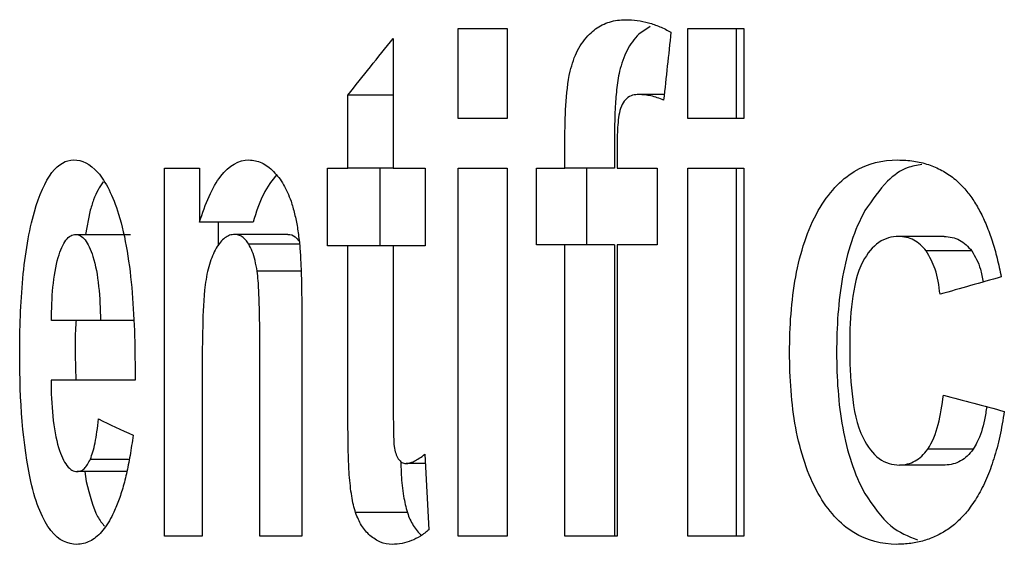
# Model space of a CAD drawing. Header units: inches. Extents: x 0.4 to 16.4, y 0.2 to 10.8.
# Tile 7 of 27: x 4.4403 to 4.6092, y 4.8626 to 4.9526. Entities that reach past the tile are written whole.
import ezdxf

# ---------------------------------------------------------------- set-up
doc = ezdxf.new("R2010")
doc.units = ezdxf.units.IN
doc.header["$MEASUREMENT"] = 0

msp = doc.modelspace()

# ---------------------------------------------------------------- linework, layer by layer
at = {"color": 7, "linetype": 'Continuous', "lineweight": 25}
for p, q in [((4.51551, 4.95114), (4.52391, 4.95114)), ((4.51551, 4.93569), (4.51551, 4.95114)), ((4.52391, 4.95114), (4.52391, 4.93569)), ((4.54846, 4.95148), (4.5465, 4.95016)), ((4.55493, 4.95114), (4.56449, 4.95114)), ((4.55493, 4.93569), (4.55493, 4.95114)), ((4.56318, 4.95114), (4.56318, 4.93569)), ((4.56449, 4.95114), (4.56449, 4.93569)), ((4.50439, 4.94942), (4.50439, 4.92714)), ((4.49661, 4.92714), (4.49661, 4.93968)), ((4.50439, 4.93968), (4.49661, 4.93968)), ((4.55086, 4.93979), (4.54651, 4.93979)), ((4.52391, 4.93569), (4.51551, 4.93569)), ((4.56449, 4.93569), (4.55493, 4.93569)), ((4.53383, 4.92714), (4.53383, 4.93189)), ((4.54232, 4.93189), (4.54232, 4.92714)), ((4.54279, 4.93159), (4.54279, 4.92714)), ((4.46514, 4.92714), (4.47116, 4.92714)), ((4.46514, 4.86403), (4.46514, 4.92714)), ((4.47116, 4.92714), (4.47116, 4.91787)), ((4.49314, 4.92714), (4.49661, 4.92714)), ((4.49314, 4.91383), (4.49314, 4.92714)), ((4.50439, 4.92714), (4.49661, 4.92714)), ((4.50208, 4.92714), (4.50208, 4.91383)), ((4.50439, 4.92714), (4.50984, 4.92714)), ((4.50984, 4.92714), (4.50984, 4.91383)), ((4.51551, 4.92714), (4.52391, 4.92714)), ((4.51551, 4.86403), (4.51551, 4.92714)), ((4.52391, 4.92714), (4.52391, 4.86403)), ((4.52897, 4.92714), (4.53383, 4.92714)), ((4.52897, 4.914), (4.52897, 4.92714)), ((4.54232, 4.92714), (4.53383, 4.92714)), ((4.53751, 4.92714), (4.53751, 4.914)), ((4.54279, 4.92714), (4.54966, 4.92714)), ((4.54966, 4.92714), (4.54966, 4.914)), ((4.55493, 4.92714), (4.56449, 4.92714)), ((4.55493, 4.86403), (4.55493, 4.92714)), ((4.56318, 4.92714), (4.56318, 4.86403)), ((4.56449, 4.92714), (4.56449, 4.86403)), ((4.45236, 4.91968), (4.45159, 4.91579)), ((4.48034, 4.91787), (4.47116, 4.91787)), ((4.47439, 4.91787), (4.47439, 4.91384)), ((4.44992, 4.91579), (4.45934, 4.91579)), ((4.48632, 4.91579), (4.4772, 4.91579)), ((4.59889, 4.91543), (4.59104, 4.91543)), ((4.48831, 4.91412), (4.4796, 4.91412)), ((4.49661, 4.91383), (4.49314, 4.91383)), ((4.49661, 4.88631), (4.49661, 4.91383)), ((4.50439, 4.91383), (4.49661, 4.91383)), ((4.50439, 4.91383), (4.50439, 4.88839)), ((4.50984, 4.91383), (4.50439, 4.91383)), ((4.53383, 4.914), (4.52897, 4.914)), ((4.53383, 4.86403), (4.53383, 4.914)), ((4.54232, 4.914), (4.53383, 4.914)), ((4.54232, 4.914), (4.54232, 4.86403)), ((4.54279, 4.914), (4.54279, 4.86403)), ((4.54966, 4.914), (4.54279, 4.914)), ((4.6036, 4.91294), (4.5958, 4.91294)), ((4.48858, 4.90946), (4.48106, 4.90946)), ((4.48869, 4.90325), (4.48869, 4.86403)), ((4.45418, 4.90099), (4.44579, 4.90099)), ((4.45983, 4.90099), (4.45418, 4.90099)), ((4.44986, 4.89511), (4.44996, 4.89077)), ((4.48151, 4.86403), (4.48151, 4.89624)), ((4.47163, 4.89261), (4.47163, 4.86403)), ((4.46011, 4.89077), (4.4457, 4.89077)), ((4.50982, 4.87805), (4.51051, 4.8651)), ((4.60384, 4.87892), (4.59604, 4.87892)), ((4.45245, 4.87722), (4.45901, 4.87722)), ((4.5057, 4.87683), (4.50575, 4.87455)), ((4.5099, 4.87645), (4.50659, 4.87645)), ((4.45861, 4.87508), (4.4502, 4.87508)), ((4.45149, 4.87508), (4.45175, 4.87336)), ((4.59904, 4.87621), (4.59119, 4.87621)), ((4.50681, 4.86804), (4.49793, 4.86804)), ((4.47163, 4.86403), (4.46514, 4.86403)), ((4.48869, 4.86403), (4.48151, 4.86403)), ((4.52391, 4.86403), (4.51551, 4.86403)), ((4.54279, 4.86403), (4.53383, 4.86403)), ((4.56449, 4.86403), (4.55493, 4.86403))]:
    msp.add_line(p, q, dxfattribs=at)
for points, knots in [([(4.53806, 4.95016), (4.5384, 4.95047), (4.5391, 4.95111), (4.54025, 4.95178), (4.5415, 4.95227), (4.54285, 4.95257), (4.5438, 4.95261), (4.54429, 4.95263)], [0, 0, 0, 0, 0.178305, 0.365385, 0.563486, 0.774501, 1, 1, 1, 1]), ([(4.54429, 4.95263), (4.54494, 4.9526), (4.54623, 4.95255), (4.54817, 4.95213), (4.55011, 4.95148), (4.55138, 4.95082), (4.55202, 4.95049)], [0, 0, 0, 0, 0.250387, 0.499571, 0.748971, 1, 1, 1, 1]), ([(4.53473, 4.94378), (4.5349, 4.94441), (4.53524, 4.9457), (4.53601, 4.9474), (4.53694, 4.94893), (4.53768, 4.94974), (4.53806, 4.95016)], [0, 0, 0, 0, 0.234855, 0.475051, 0.727981, 1, 1, 1, 1]), ([(4.5465, 4.95016), (4.54612, 4.94974), (4.54539, 4.94893), (4.54447, 4.94739), (4.54371, 4.9457), (4.54337, 4.94441), (4.5432, 4.94378)], [0, 0, 0, 0, 0.2713452, 0.5240489, 0.7644788, 1, 1, 1, 1]), ([(4.53383, 4.93189), (4.53383, 4.93391), (4.53387, 4.93592), (4.53412, 4.93992), (4.53431, 4.94191), (4.53473, 4.94378)], [0, 0, 0, 0, 0.5, 0.5, 1, 1, 1, 1]), ([(4.5432, 4.94378), (4.54298, 4.94276), (4.54282, 4.94168), (4.5427, 4.9406), (4.54259, 4.93953), (4.5425, 4.93844), (4.54245, 4.93734), (4.54235, 4.93553), (4.54232, 4.93371), (4.54232, 4.93189)], [0, 0, 0, 0, 0.0000840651, 0.0000840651, 0.0000840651, 0.000167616, 0.000167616, 0.000167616, 0.0003060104, 0.0003060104, 0.0003060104, 0.0003060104]), ([(4.54651, 4.93979), (4.54615, 4.93979), (4.54578, 4.93975), (4.54543, 4.93965), (4.54507, 4.93954), (4.54472, 4.93936), (4.5444, 4.93907), (4.54412, 4.93883), (4.54386, 4.9385), (4.54365, 4.9381)], [0, 0, 0, 0, 0.0000497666, 0.0000497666, 0.0000497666, 0.0001001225, 0.0001001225, 0.0001001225, 0.0001428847, 0.0001428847, 0.0001428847, 0.0001428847]), ([(4.55076, 4.93884), (4.55003, 4.93912), (4.54862, 4.93965), (4.5472, 4.93975), (4.54651, 4.93979)], [0, 0, 0, 0, 0.513228, 1, 1, 1, 1]), ([(4.54365, 4.9381), (4.54323, 4.93724), (4.54305, 4.93612), (4.54283, 4.93388), (4.5428, 4.93273), (4.54279, 4.93159)], [0, 0, 0, 0, 0.5, 0.5, 1, 1, 1, 1]), ([(4.44286, 4.91968), (4.4437, 4.92254), (4.44469, 4.92487), (4.447, 4.9279), (4.44828, 4.92855), (4.44958, 4.92856)], [0, 0, 0, 0, 0.5, 0.5, 1, 1, 1, 1]), ([(4.44958, 4.92856), (4.45098, 4.92856), (4.4524, 4.92794), (4.45508, 4.92488), (4.4563, 4.9224), (4.45729, 4.91926)], [0, 0, 0, 0, 0.5, 0.5, 1, 1, 1, 1]), ([(4.47116, 4.91787), (4.47215, 4.92108), (4.47335, 4.92387), (4.47625, 4.92765), (4.47791, 4.92855), (4.47962, 4.92856)], [0, 0, 0, 0, 0.5, 0.5, 1, 1, 1, 1]), ([(4.47962, 4.92856), (4.47999, 4.92854), (4.48073, 4.92849), (4.48183, 4.9281), (4.48288, 4.9275), (4.48355, 4.92688), (4.48388, 4.92657)], [0, 0, 0, 0, 0.260784, 0.512695, 0.75821, 1, 1, 1, 1]), ([(4.57728, 4.91986), (4.579, 4.92286), (4.58111, 4.92516), (4.58579, 4.92799), (4.58833, 4.92856), (4.5909, 4.92856)], [0, 0, 0, 0, 0.5, 0.5, 1, 1, 1, 1]), ([(4.59506, 4.92776), (4.59421, 4.92763), (4.59213, 4.92733), (4.58866, 4.92481), (4.58652, 4.92167), (4.58528, 4.91986)], [0, 0, 0, 0, 0.225362, 0.55249, 1, 1, 1, 1]), ([(4.5909, 4.92856), (4.59181, 4.92853), (4.59357, 4.92845), (4.59611, 4.92785), (4.59843, 4.92687), (4.60055, 4.9255), (4.60179, 4.92423), (4.60239, 4.9236)], [0, 0, 0, 0, 0.228982, 0.440659, 0.637542, 0.822746, 1, 1, 1, 1]), ([(4.48444, 4.92608), (4.48362, 4.92505), (4.48201, 4.92303), (4.48089, 4.91957), (4.48034, 4.91787)], [0, 0, 0, 0, 0.506976, 1, 1, 1, 1]), ([(4.48388, 4.92657), (4.48448, 4.9259), (4.4856, 4.92463), (4.48646, 4.92249), (4.48686, 4.92149)], [0, 0, 0, 0, 0.531928, 1, 1, 1, 1]), ([(4.45463, 4.92483), (4.45405, 4.92391), (4.4532, 4.92255), (4.45257, 4.92039), (4.45236, 4.91968)], [0, 0, 0, 0, 0.674186, 1, 1, 1, 1]), ([(4.60239, 4.9236), (4.60286, 4.92302), (4.6038, 4.92184), (4.60505, 4.91971), (4.60616, 4.91732), (4.60714, 4.91464), (4.60799, 4.91168), (4.60842, 4.90956), (4.60864, 4.90848)], [0, 0, 0, 0, 0.153556, 0.309474, 0.470075, 0.637487, 0.813589, 1, 1, 1, 1]), ([(4.48686, 4.92149), (4.48707, 4.92079), (4.4875, 4.91937), (4.48798, 4.917), (4.48818, 4.91533), (4.48829, 4.91448)], [0, 0, 0, 0, 0.330389, 0.661612, 1, 1, 1, 1]), ([(4.44033, 4.89511), (4.44033, 4.89955), (4.44048, 4.90402), (4.44126, 4.9124), (4.44192, 4.91639), (4.44286, 4.91968)], [0, 0, 0, 0, 0.5, 0.5, 1, 1, 1, 1]), ([(4.45729, 4.91926), (4.45848, 4.91542), (4.45921, 4.91065), (4.46002, 4.9009), (4.46014, 4.89582), (4.46011, 4.89077)], [0, 0, 0, 0, 0.5, 0.5, 1, 1, 1, 1]), ([(4.57236, 4.89552), (4.57236, 4.89993), (4.57265, 4.90437), (4.57417, 4.91268), (4.57546, 4.91663), (4.57728, 4.91986)], [0, 0, 0, 0, 0.5, 0.5, 1, 1, 1, 1]), ([(4.58528, 4.91986), (4.58347, 4.91662), (4.58221, 4.91268), (4.5807, 4.90433), (4.58042, 4.89993), (4.58042, 4.89552)], [0, 0, 0, 0, 0.5, 0.5, 1, 1, 1, 1]), ([(4.44693, 4.91181), (4.44731, 4.91307), (4.44776, 4.91413), (4.44878, 4.91549), (4.44935, 4.91578), (4.44992, 4.91579)], [0, 0, 0, 0, 0.5, 0.5, 1, 1, 1, 1]), ([(4.44992, 4.91579), (4.45047, 4.91578), (4.45103, 4.91548), (4.45203, 4.91419), (4.45249, 4.91319), (4.45288, 4.91201)], [0, 0, 0, 0, 0.5, 0.5, 1, 1, 1, 1]), ([(4.4772, 4.91579), (4.47691, 4.91576), (4.47634, 4.9157), (4.47552, 4.91523), (4.47474, 4.9145), (4.47427, 4.91377), (4.47403, 4.91341)], [0, 0, 0, 0, 0.2560829, 0.5043627, 0.750424, 1, 1, 1, 1]), ([(4.4796, 4.91412), (4.47943, 4.91438), (4.47908, 4.91489), (4.47849, 4.9154), (4.47786, 4.91572), (4.47743, 4.91577), (4.4772, 4.91579)], [0, 0, 0, 0, 0.238975, 0.481493, 0.73342, 1, 1, 1, 1]), ([(4.48632, 4.91579), (4.48676, 4.91574), (4.48744, 4.91567), (4.48805, 4.91489), (4.48827, 4.9146)], [0, 0, 0, 0, 0.636931, 1, 1, 1, 1]), ([(4.59104, 4.91543), (4.58988, 4.91542), (4.58873, 4.91514), (4.58661, 4.91369), (4.58568, 4.91254), (4.58492, 4.91112)], [0, 0, 0, 0, 0.5, 0.5, 1, 1, 1, 1]), ([(4.5958, 4.91294), (4.59548, 4.91332), (4.59482, 4.91409), (4.59367, 4.91486), (4.5924, 4.91534), (4.59151, 4.9154), (4.59104, 4.91543)], [0, 0, 0, 0, 0.234765, 0.474393, 0.727121, 1, 1, 1, 1]), ([(4.59889, 4.91543), (4.59935, 4.9154), (4.60023, 4.91534), (4.60149, 4.91486), (4.60263, 4.91409), (4.60328, 4.91332), (4.6036, 4.91294)], [0, 0, 0, 0, 0.272507, 0.525022, 0.764732, 1, 1, 1, 1]), ([(4.48106, 4.90946), (4.48095, 4.91009), (4.48073, 4.91131), (4.48023, 4.91291), (4.47981, 4.91372), (4.4796, 4.91412)], [0, 0, 0, 0, 0.345228, 0.673859, 1, 1, 1, 1]), ([(4.48829, 4.91448), (4.48837, 4.91367), (4.48843, 4.91284), (4.48848, 4.91202), (4.48857, 4.91057), (4.48861, 4.90911), (4.48865, 4.90765), (4.48868, 4.90619), (4.48869, 4.90472), (4.48869, 4.90325)], [0, 0, 0, 0, 0.0000635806, 0.0000635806, 0.0000635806, 0.0001748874, 0.0001748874, 0.0001748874, 0.0002867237, 0.0002867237, 0.0002867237, 0.0002867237]), ([(4.44579, 4.90099), (4.44579, 4.90294), (4.44585, 4.9049), (4.44621, 4.90859), (4.44651, 4.91034), (4.44693, 4.91181)], [0, 0, 0, 0, 0.5, 0.5, 1, 1, 1, 1]), ([(4.45288, 4.91201), (4.45335, 4.91055), (4.45367, 4.90875), (4.45407, 4.90496), (4.45416, 4.90298), (4.45418, 4.90099)], [0, 0, 0, 0, 0.5, 0.5, 1, 1, 1, 1]), ([(4.47403, 4.91341), (4.47381, 4.913), (4.47338, 4.91218), (4.47285, 4.91067), (4.47242, 4.90899), (4.47223, 4.90774), (4.47214, 4.90711)], [0, 0, 0, 0, 0.2549566, 0.5022095, 0.7483355, 1, 1, 1, 1]), ([(4.59817, 4.90551), (4.59796, 4.90701), (4.59757, 4.90982), (4.59636, 4.91194), (4.5958, 4.91294)], [0, 0, 0, 0, 0.534204, 1, 1, 1, 1]), ([(4.6036, 4.91294), (4.60417, 4.91196), (4.60509, 4.91041), (4.60541, 4.90836), (4.60553, 4.90759)], [0, 0, 0, 0, 0.627793, 1, 1, 1, 1]), ([(4.58492, 4.91112), (4.58391, 4.90917), (4.58338, 4.90675), (4.58276, 4.90179), (4.58266, 4.89925), (4.58266, 4.89671)], [0, 0, 0, 0, 0.5, 0.5, 1, 1, 1, 1]), ([(4.48151, 4.89624), (4.48151, 4.89846), (4.48149, 4.90067), (4.48142, 4.904), (4.48138, 4.9051), (4.48127, 4.9073), (4.48121, 4.9084), (4.48106, 4.90946)], [0, 0, 0, 0, 0.5, 0.5, 0.75, 0.75, 1, 1, 1, 1]), ([(4.47214, 4.90711), (4.47184, 4.90478), (4.47177, 4.90234), (4.47165, 4.89748), (4.47163, 4.89505), (4.47163, 4.89261)], [0, 0, 0, 0, 0.5, 0.5, 1, 1, 1, 1]), ([(4.45, 4.90099), (4.44997, 4.90062), (4.44982, 4.89871), (4.44984, 4.89672), (4.44986, 4.89511)], [0, 0, 0, 0, 0.192579, 1, 1, 1, 1]), ([(4.58266, 4.89671), (4.58266, 4.89394), (4.58275, 4.89117), (4.58337, 4.88573), (4.58389, 4.88302), (4.58496, 4.88085)], [0, 0, 0, 0, 0.5, 0.5, 1, 1, 1, 1]), ([(4.57726, 4.87134), (4.57546, 4.87456), (4.57418, 4.87846), (4.57265, 4.88675), (4.57236, 4.89114), (4.57236, 4.89552)], [0, 0, 0, 0, 0.5, 0.5, 1, 1, 1, 1]), ([(4.58042, 4.89552), (4.58042, 4.89115), (4.58071, 4.88675), (4.58221, 4.87849), (4.58347, 4.87457), (4.58527, 4.87134)], [0, 0, 0, 0, 0.5, 0.5, 1, 1, 1, 1]), ([(4.50439, 4.88839), (4.50439, 4.88694), (4.5044, 4.88449), (4.50442, 4.88148), (4.50451, 4.87994), (4.50454, 4.87939)], [0, 0, 0, 0, 0.483926, 0.817033, 1, 1, 1, 1]), ([(4.49685, 4.87455), (4.49682, 4.87517), (4.49672, 4.87664), (4.49666, 4.87923), (4.49662, 4.88253), (4.49661, 4.88497), (4.49661, 4.88631)], [0, 0, 0, 0, 0.159163, 0.378624, 0.658834, 1, 1, 1, 1]), ([(4.60918, 4.88542), (4.60894, 4.88398), (4.60848, 4.8812), (4.60745, 4.87732), (4.60618, 4.87387), (4.60469, 4.87084), (4.6035, 4.86919), (4.6029, 4.86837)], [0, 0, 0, 0, 0.222285, 0.430019, 0.626336, 0.81494, 1, 1, 1, 1]), ([(4.60616, 4.88623), (4.60605, 4.88547), (4.60573, 4.88329), (4.60493, 4.88073), (4.60406, 4.87929), (4.60384, 4.87892)], [0, 0, 0, 0, 0.280233, 0.811622, 1, 1, 1, 1]), ([(4.45245, 4.87722), (4.4526, 4.87762), (4.45291, 4.87846), (4.45328, 4.88007), (4.45361, 4.88197), (4.45376, 4.88337), (4.45385, 4.88411)], [0, 0, 0, 0, 0.218046, 0.45339, 0.712433, 1, 1, 1, 1]), ([(4.45978, 4.88132), (4.45962, 4.88015), (4.45929, 4.87786), (4.45866, 4.87471), (4.45792, 4.8719), (4.45709, 4.86941), (4.45645, 4.86806), (4.45613, 4.86739)], [0, 0, 0, 0, 0.215038, 0.41952, 0.616322, 0.808666, 1, 1, 1, 1]), ([(4.58496, 4.88085), (4.58571, 4.87935), (4.58665, 4.87811), (4.58879, 4.87655), (4.58999, 4.87622), (4.59119, 4.87621)], [0, 0, 0, 0, 0.5, 0.5, 1, 1, 1, 1]), ([(4.44701, 4.87921), (4.44742, 4.8779), (4.44789, 4.87682), (4.44899, 4.87539), (4.44959, 4.87509), (4.4502, 4.87508)], [0, 0, 0, 0, 0.5, 0.5, 1, 1, 1, 1]), ([(4.50454, 4.87939), (4.50462, 4.87898), (4.50477, 4.87815), (4.50508, 4.87758), (4.50525, 4.87728)], [0, 0, 0, 0, 0.489702, 1, 1, 1, 1]), ([(4.50659, 4.87645), (4.5068, 4.87648), (4.50726, 4.87654), (4.50801, 4.87687), (4.50888, 4.87737), (4.50949, 4.87782), (4.50982, 4.87805)], [0, 0, 0, 0, 0.190077, 0.418966, 0.688556, 1, 1, 1, 1]), ([(4.59119, 4.87621), (4.59166, 4.87624), (4.59257, 4.87631), (4.59386, 4.87684), (4.59505, 4.87767), (4.59571, 4.8785), (4.59604, 4.87892)], [0, 0, 0, 0, 0.269623, 0.520805, 0.761323, 1, 1, 1, 1]), ([(4.60384, 4.87892), (4.60351, 4.8785), (4.60285, 4.87767), (4.60168, 4.87684), (4.6004, 4.87631), (4.5995, 4.87624), (4.59904, 4.87621)], [0, 0, 0, 0, 0.239219, 0.479829, 0.730782, 1, 1, 1, 1]), ([(4.4502, 4.87508), (4.45042, 4.87511), (4.45083, 4.87516), (4.45142, 4.87558), (4.45197, 4.87624), (4.45229, 4.87689), (4.45245, 4.87722)], [0, 0, 0, 0, 0.266415, 0.517329, 0.759395, 1, 1, 1, 1]), ([(4.50525, 4.87728), (4.50545, 4.87704), (4.50586, 4.87655), (4.50634, 4.87648), (4.50659, 4.87645)], [0, 0, 0, 0, 0.481683, 1, 1, 1, 1]), ([(4.45014, 4.8626), (4.44858, 4.86261), (4.44708, 4.86321), (4.4443, 4.86669), (4.44311, 4.8696), (4.44225, 4.87336)], [0, 0, 0, 0, 0.5, 0.5, 1, 1, 1, 1]), ([(4.45175, 4.87336), (4.45234, 4.87109), (4.45319, 4.86776), (4.45446, 4.86622), (4.45486, 4.86573)], [0, 0, 0, 0, 0.683504, 1, 1, 1, 1]), ([(4.49793, 4.86804), (4.4978, 4.86847), (4.49754, 4.86938), (4.49725, 4.87093), (4.49701, 4.87266), (4.49691, 4.8739), (4.49685, 4.87455)], [0, 0, 0, 0, 0.220046, 0.457931, 0.717041, 1, 1, 1, 1]), ([(4.50575, 4.87455), (4.50586, 4.8733), (4.50605, 4.87101), (4.50657, 4.86897), (4.50681, 4.86804)], [0, 0, 0, 0, 0.542715, 1, 1, 1, 1]), ([(4.59071, 4.8626), (4.58818, 4.86261), (4.58568, 4.86318), (4.58103, 4.86605), (4.57895, 4.86836), (4.57726, 4.87134)], [0, 0, 0, 0, 0.5, 0.5, 1, 1, 1, 1]), ([(4.58527, 4.87134), (4.58666, 4.86924), (4.58925, 4.86532), (4.59271, 4.86399), (4.59431, 4.86337)], [0, 0, 0, 0, 0.536951, 1, 1, 1, 1]), ([(4.50038, 4.86412), (4.49988, 4.86463), (4.49893, 4.86558), (4.49825, 4.86726), (4.49793, 4.86804)], [0, 0, 0, 0, 0.536074, 1, 1, 1, 1]), ([(4.50681, 4.86804), (4.50696, 4.86765), (4.50725, 4.86684), (4.50782, 4.86581), (4.50848, 4.86487), (4.50898, 4.86438), (4.50924, 4.86412)], [0, 0, 0, 0, 0.226204, 0.464979, 0.721513, 1, 1, 1, 1]), ([(4.6029, 4.86837), (4.60237, 4.86776), (4.60129, 4.86653), (4.59947, 4.8651), (4.59751, 4.86398), (4.59538, 4.86318), (4.59309, 4.86269), (4.59152, 4.86263), (4.59071, 4.8626)], [0, 0, 0, 0, 0.1504875, 0.304388, 0.4642044, 0.6321756, 0.8102329, 1, 1, 1, 1]), ([(4.45613, 4.86739), (4.45585, 4.86688), (4.45529, 4.86586), (4.45436, 4.86468), (4.45339, 4.86375), (4.45235, 4.86309), (4.45126, 4.86268), (4.45052, 4.86263), (4.45014, 4.8626)], [0, 0, 0, 0, 0.1544, 0.311279, 0.472584, 0.640106, 0.815445, 1, 1, 1, 1]), ([(4.51051, 4.8651), (4.51002, 4.86471), (4.50904, 4.86393), (4.50749, 4.86318), (4.50587, 4.86269), (4.50476, 4.86263), (4.50419, 4.8626)], [0, 0, 0, 0, 0.237076, 0.481042, 0.734559, 1, 1, 1, 1]), ([(4.50419, 4.8626), (4.50351, 4.86266), (4.5022, 4.86277), (4.50097, 4.86368), (4.50038, 4.86412)], [0, 0, 0, 0, 0.5173197, 1, 1, 1, 1])]:
    msp.add_open_spline(points, degree=3, knots=knots, dxfattribs=at)
for points in [[(4.49661, 4.93968), (4.49916, 4.94292), (4.50175, 4.94617), (4.50439, 4.94942)], [(4.55202, 4.95049), (4.5516, 4.94661), (4.55118, 4.94273), (4.55076, 4.93884)], [(4.60864, 4.90848), (4.60511, 4.90749), (4.60162, 4.9065), (4.59817, 4.90551)], [(4.44225, 4.87336), (4.44085, 4.87962), (4.44033, 4.88741), (4.44033, 4.89511)], [(4.4457, 4.89077), (4.44573, 4.88658), (4.44607, 4.88231), (4.44701, 4.87921)], [(4.59604, 4.87892), (4.59767, 4.88129), (4.59831, 4.88479), (4.59873, 4.88822)], [(4.59873, 4.88822), (4.60217, 4.88728), (4.60566, 4.88635), (4.60918, 4.88542)], [(4.45385, 4.88411), (4.45578, 4.88318), (4.45775, 4.88225), (4.45978, 4.88132)]]:
    msp.add_open_spline(points, degree=3, dxfattribs=at)

doc.saveas('drawing.dxf')
